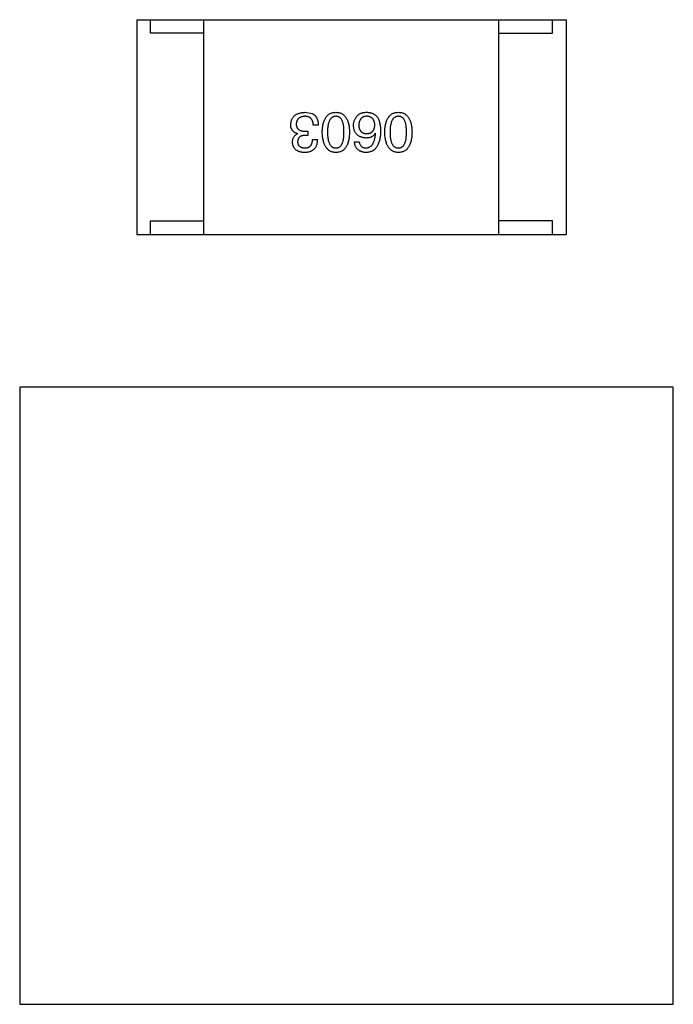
# Model space of a CAD drawing. Header units: inches. Extents: x 246 to 500, y -220 to -17.
# Tile 24 of 118: x 438.5 to 440.94, y -158.53 to -154.86. Entities that reach past the tile are written whole.
import ezdxf

# ---------------------------------------------------------------- set-up
doc = ezdxf.new("R2010")
doc.units = ezdxf.units.IN
doc.header["$LTSCALE"] = 1.21
doc.header["$MEASUREMENT"] = 0
doc.layers.get('0').update_dxf_attribs({"linetype": 'CONTINUOUS'})

msp = doc.modelspace()

# ---------------------------------------------------------------- linework, layer by layer
at = {"color": 7, "linetype": 'Continuous'}
for p, q in [((438.9399, -154.8588), (440.5399, -154.8588)), ((438.9399, -154.8588), (438.9399, -155.6588)), ((438.9899, -154.9088), (438.9899, -154.8588)), ((439.1899, -155.6588), (439.1899, -154.8588)), ((440.2899, -155.6588), (440.2899, -154.8588)), ((440.4899, -154.9088), (440.4899, -154.8588)), ((440.5399, -154.8588), (440.5399, -155.6588)), ((439.1899, -154.9088), (438.9899, -154.9088)), ((440.2899, -154.9088), (440.4899, -154.9088)), ((439.5668, -155.204), (439.5938, -155.2089)), ((439.6159, -155.2515), (439.5971, -155.2515)), ((439.5381, -155.2843), (439.5381, -155.2835)), ((439.5766, -155.29), (439.5668, -155.29)), ((439.5676, -155.2745), (439.5766, -155.2745)), ((439.5766, -155.2745), (439.5766, -155.29)), ((439.5946, -155.3056), (439.6127, -155.3056)), ((439.8294, -155.2827), (439.8286, -155.2818)), ((439.7507, -155.3146), (439.7688, -155.3146)), ((438.9899, -155.6088), (439.1899, -155.6088)), ((438.9899, -155.6588), (438.9899, -155.6088)), ((440.4899, -155.6088), (440.2899, -155.6088)), ((440.4899, -155.6588), (440.4899, -155.6088)), ((438.9399, -155.6588), (440.5399, -155.6588)), ((440.9401, -156.2286), (438.5026, -156.2286)), ((438.5026, -156.2286), (438.5026, -158.5286)), ((440.9401, -158.5286), (440.9401, -156.2286)), ((438.5026, -158.5286), (440.9401, -158.5286))]:
    msp.add_line(p, q, dxfattribs=at)
for points, knots in [([(439.5135, -155.2499), (439.5136, -155.2481), (439.5139, -155.2446), (439.5148, -155.2395), (439.516, -155.2348), (439.5176, -155.2304), (439.5196, -155.2264), (439.5221, -155.2226), (439.5248, -155.2192), (439.528, -155.2162), (439.5315, -155.2135), (439.5355, -155.2111), (439.5398, -155.2091), (439.5444, -155.2074), (439.5495, -155.206), (439.5549, -155.2049), (439.5607, -155.2043), (439.5647, -155.2041), (439.5668, -155.204)], [0, 0, 0, 0, 0.068236, 0.132937, 0.194125, 0.253174, 0.310181, 0.365986, 0.421096, 0.476216, 0.532352, 0.590232, 0.649824, 0.71274, 0.778406, 0.848058, 0.921922, 1, 1, 1, 1]), ([(439.5659, -155.2187), (439.5647, -155.2188), (439.5623, -155.219), (439.5589, -155.2195), (439.5556, -155.2202), (439.5526, -155.2211), (439.5498, -155.2222), (439.5473, -155.2235), (439.5449, -155.225), (439.5428, -155.2267), (439.5409, -155.2286), (439.5392, -155.2307), (439.5378, -155.233), (439.5365, -155.2355), (439.5355, -155.2382), (439.5348, -155.2411), (439.5342, -155.2442), (439.5341, -155.2463), (439.534, -155.2474)], [0, 0, 0, 0, 0.076694, 0.149502, 0.218019, 0.283183, 0.345589, 0.405199, 0.462852, 0.519478, 0.575313, 0.630559, 0.687006, 0.744638, 0.804006, 0.866059, 0.931486, 1, 1, 1, 1]), ([(439.5971, -155.2515), (439.597, -155.2502), (439.5969, -155.2476), (439.5965, -155.2439), (439.5958, -155.2404), (439.5949, -155.2372), (439.5938, -155.2342), (439.5924, -155.2315), (439.5908, -155.2291), (439.589, -155.2269), (439.5869, -155.225), (439.5846, -155.2233), (439.582, -155.2219), (439.5792, -155.2207), (439.5762, -155.2198), (439.573, -155.2192), (439.5696, -155.2188), (439.5672, -155.2187), (439.5659, -155.2187)], [0, 0, 0, 0, 0.07723, 0.149593, 0.217944, 0.282232, 0.34411, 0.402297, 0.458791, 0.513966, 0.568538, 0.623291, 0.679957, 0.737243, 0.798142, 0.86118, 0.928728, 1, 1, 1, 1]), ([(439.5938, -155.2089), (439.5947, -155.2093), (439.5964, -155.2101), (439.5988, -155.2117), (439.6011, -155.2133), (439.6032, -155.2152), (439.6052, -155.2173), (439.607, -155.2195), (439.6086, -155.2219), (439.61, -155.2245), (439.6113, -155.2272), (439.6125, -155.2302), (439.6135, -155.2333), (439.6143, -155.2366), (439.6149, -155.2401), (439.6155, -155.2437), (439.6158, -155.2476), (439.6159, -155.2502), (439.6159, -155.2515)], [0, 0, 0, 0, 0.056906, 0.113264, 0.168825, 0.223843, 0.279195, 0.335267, 0.392098, 0.450414, 0.51054, 0.572219, 0.636652, 0.703156, 0.773102, 0.845505, 0.921063, 1, 1, 1, 1]), ([(439.6309, -155.2777), (439.631, -155.2748), (439.6312, -155.2691), (439.632, -155.2608), (439.633, -155.2531), (439.6346, -155.2459), (439.6364, -155.2393), (439.6387, -155.2333), (439.6413, -155.2278), (439.6443, -155.2228), (439.6476, -155.2185), (439.6514, -155.2147), (439.6555, -155.2114), (439.6601, -155.2088), (439.665, -155.2067), (439.6702, -155.2052), (439.6758, -155.2042), (439.6797, -155.2041), (439.6817, -155.204)], [0, 0, 0, 0, 0.08769, 0.170218, 0.24749, 0.319818, 0.387758, 0.451391, 0.511445, 0.568185, 0.622681, 0.67526, 0.726746, 0.778428, 0.830764, 0.884397, 0.940866, 1, 1, 1, 1]), ([(439.6817, -155.2187), (439.6804, -155.2188), (439.678, -155.219), (439.6744, -155.2197), (439.6711, -155.221), (439.668, -155.2227), (439.6652, -155.2248), (439.6626, -155.2274), (439.6603, -155.2305), (439.6582, -155.2339), (439.6564, -155.2379), (439.6548, -155.2423), (439.6535, -155.2471), (439.6524, -155.2524), (439.6516, -155.2581), (439.651, -155.2642), (439.6506, -155.2708), (439.6506, -155.2754), (439.6506, -155.2777)], [0, 0, 0, 0, 0.050879, 0.099377, 0.146973, 0.193618, 0.240619, 0.289461, 0.34047, 0.395283, 0.453059, 0.515633, 0.582666, 0.655287, 0.732971, 0.815933, 0.905166, 1, 1, 1, 1]), ([(439.6817, -155.204), (439.6837, -155.2041), (439.6876, -155.2042), (439.6932, -155.2052), (439.6985, -155.2067), (439.7033, -155.2088), (439.7079, -155.2114), (439.712, -155.2147), (439.7158, -155.2185), (439.7191, -155.2228), (439.7221, -155.2278), (439.7247, -155.2333), (439.727, -155.2393), (439.7288, -155.2459), (439.7304, -155.2531), (439.7315, -155.2608), (439.7322, -155.2691), (439.7324, -155.2748), (439.7325, -155.2777)], [0, 0, 0, 0, 0.059135, 0.115606, 0.169241, 0.221578, 0.273261, 0.324749, 0.377329, 0.431642, 0.488541, 0.548597, 0.612232, 0.680174, 0.752504, 0.829777, 0.912307, 1, 1, 1, 1]), ([(439.712, -155.2777), (439.712, -155.2754), (439.712, -155.2707), (439.7116, -155.2641), (439.711, -155.2578), (439.7102, -155.2521), (439.7091, -155.2468), (439.7079, -155.2419), (439.7063, -155.2375), (439.7045, -155.2335), (439.7025, -155.23), (439.7003, -155.227), (439.6978, -155.2245), (439.695, -155.2224), (439.6921, -155.2207), (439.6888, -155.2196), (439.6853, -155.2189), (439.6829, -155.2188), (439.6817, -155.2187)], [0, 0, 0, 0, 0.096457, 0.187288, 0.27178, 0.350132, 0.423455, 0.491343, 0.554037, 0.612253, 0.666313, 0.717038, 0.764921, 0.811214, 0.856775, 0.902988, 0.950234, 1, 1, 1, 1]), ([(439.7475, -155.2532), (439.7475, -155.2514), (439.7476, -155.248), (439.7483, -155.2429), (439.7494, -155.238), (439.751, -155.2332), (439.7532, -155.2287), (439.7557, -155.2243), (439.7587, -155.2201), (439.761, -155.2176), (439.7622, -155.2163)], [0, 0, 0, 0, 0.12904, 0.253809, 0.377066, 0.499122, 0.621469, 0.744665, 0.870607, 1, 1, 1, 1]), ([(439.7622, -155.2163), (439.7632, -155.2152), (439.765, -155.2131), (439.7685, -155.2105), (439.7724, -155.2083), (439.7768, -155.2065), (439.7817, -155.2052), (439.7871, -155.2043), (439.7929, -155.2039), (439.797, -155.2039), (439.7991, -155.204)], [0, 0, 0, 0, 0.105033, 0.21147, 0.321511, 0.438526, 0.563605, 0.698055, 0.843218, 1, 1, 1, 1]), ([(439.7958, -155.2187), (439.7947, -155.2188), (439.7926, -155.219), (439.7895, -155.2196), (439.7866, -155.2203), (439.7839, -155.2214), (439.7814, -155.2227), (439.7791, -155.2242), (439.777, -155.2259), (439.7751, -155.2279), (439.7734, -155.2302), (439.7719, -155.2326), (439.7705, -155.2353), (439.7695, -155.2383), (439.7686, -155.2415), (439.7679, -155.2449), (439.7674, -155.2485), (439.7672, -155.251), (439.7671, -155.2523)], [0, 0, 0, 0, 0.066682, 0.130303, 0.190802, 0.248749, 0.30534, 0.361219, 0.415721, 0.471765, 0.528279, 0.586428, 0.64659, 0.710143, 0.776461, 0.846692, 0.921137, 1, 1, 1, 1]), ([(439.827, -155.2515), (439.8269, -155.2502), (439.8267, -155.2477), (439.8262, -155.2441), (439.8254, -155.2407), (439.8245, -155.2375), (439.8233, -155.2346), (439.8218, -155.2319), (439.8203, -155.2295), (439.8184, -155.2273), (439.8164, -155.2253), (439.814, -155.2237), (439.8116, -155.2222), (439.8088, -155.221), (439.8059, -155.2201), (439.8027, -155.2194), (439.7993, -155.2189), (439.797, -155.2188), (439.7958, -155.2187)], [0, 0, 0, 0, 0.076467, 0.148148, 0.216496, 0.280559, 0.342274, 0.401168, 0.458322, 0.514073, 0.569257, 0.62465, 0.68124, 0.739113, 0.799947, 0.862804, 0.929597, 1, 1, 1, 1]), ([(439.7991, -155.204), (439.8012, -155.2041), (439.8052, -155.2043), (439.811, -155.2054), (439.8164, -155.207), (439.8215, -155.2092), (439.8261, -155.212), (439.8304, -155.2153), (439.8343, -155.2192), (439.8365, -155.2221), (439.8376, -155.2236)], [0, 0, 0, 0, 0.137449, 0.267856, 0.393219, 0.514735, 0.63397, 0.753734, 0.874967, 1, 1, 1, 1]), ([(439.8376, -155.2236), (439.8385, -155.2252), (439.8402, -155.2284), (439.8424, -155.2336), (439.8442, -155.2393), (439.8457, -155.2455), (439.8469, -155.2521), (439.8477, -155.2591), (439.8482, -155.2666), (439.8483, -155.2718), (439.8483, -155.2745)], [0, 0, 0, 0, 0.101889, 0.209155, 0.322694, 0.442863, 0.569758, 0.70479, 0.848502, 1, 1, 1, 1]), ([(439.864, -155.2777), (439.8641, -155.2748), (439.8643, -155.2691), (439.8651, -155.2608), (439.8662, -155.2531), (439.8677, -155.2459), (439.8696, -155.2393), (439.8718, -155.2333), (439.8744, -155.2278), (439.8774, -155.2228), (439.8808, -155.2185), (439.8845, -155.2147), (439.8887, -155.2114), (439.8932, -155.2088), (439.8981, -155.2067), (439.9034, -155.2052), (439.909, -155.2042), (439.9129, -155.2041), (439.9149, -155.204)], [0, 0, 0, 0, 0.08769, 0.170218, 0.24749, 0.319818, 0.387758, 0.451391, 0.511445, 0.568185, 0.622681, 0.67526, 0.726746, 0.778428, 0.830764, 0.884397, 0.940866, 1, 1, 1, 1]), ([(439.9149, -155.2187), (439.9136, -155.2188), (439.9111, -155.219), (439.9076, -155.2197), (439.9042, -155.221), (439.9012, -155.2227), (439.8983, -155.2248), (439.8958, -155.2274), (439.8935, -155.2305), (439.8914, -155.2339), (439.8895, -155.2379), (439.888, -155.2423), (439.8867, -155.2471), (439.8856, -155.2524), (439.8847, -155.2581), (439.8841, -155.2642), (439.8838, -155.2708), (439.8837, -155.2754), (439.8837, -155.2777)], [0, 0, 0, 0, 0.050879, 0.099377, 0.146973, 0.193618, 0.240619, 0.289461, 0.34047, 0.395283, 0.453059, 0.515633, 0.582666, 0.655287, 0.732971, 0.815933, 0.905166, 1, 1, 1, 1]), ([(439.9149, -155.204), (439.9168, -155.2041), (439.9207, -155.2042), (439.9264, -155.2052), (439.9316, -155.2067), (439.9365, -155.2088), (439.941, -155.2114), (439.9452, -155.2147), (439.9489, -155.2185), (439.9523, -155.2228), (439.9553, -155.2278), (439.9579, -155.2333), (439.9601, -155.2393), (439.962, -155.2459), (439.9635, -155.2531), (439.9646, -155.2608), (439.9654, -155.2691), (439.9656, -155.2748), (439.9657, -155.2777)], [0, 0, 0, 0, 0.059135, 0.115606, 0.169241, 0.221578, 0.273261, 0.324749, 0.377329, 0.431642, 0.488541, 0.548597, 0.612232, 0.680174, 0.752504, 0.829777, 0.912307, 1, 1, 1, 1]), ([(439.9452, -155.2777), (439.9452, -155.2754), (439.9451, -155.2707), (439.9447, -155.2641), (439.9442, -155.2578), (439.9434, -155.2521), (439.9423, -155.2468), (439.941, -155.2419), (439.9395, -155.2375), (439.9377, -155.2335), (439.9357, -155.23), (439.9335, -155.227), (439.9309, -155.2245), (439.9282, -155.2224), (439.9252, -155.2207), (439.922, -155.2196), (439.9185, -155.2189), (439.9161, -155.2188), (439.9149, -155.2187)], [0, 0, 0, 0, 0.096457, 0.187288, 0.27178, 0.350132, 0.423455, 0.491343, 0.554037, 0.612253, 0.666313, 0.717038, 0.764921, 0.811214, 0.856775, 0.902988, 0.950234, 1, 1, 1, 1]), ([(439.5381, -155.2835), (439.5371, -155.2832), (439.5351, -155.2825), (439.5323, -155.2814), (439.5297, -155.2801), (439.5273, -155.2787), (439.5251, -155.2771), (439.5231, -155.2753), (439.5212, -155.2735), (439.5196, -155.2714), (439.5182, -155.2692), (439.5169, -155.2669), (439.5158, -155.2644), (439.515, -155.2618), (439.5143, -155.259), (439.5139, -155.2561), (439.5135, -155.253), (439.5135, -155.2509), (439.5135, -155.2499)], [0, 0, 0, 0, 0.069445, 0.136039, 0.200011, 0.261745, 0.322328, 0.381403, 0.438864, 0.496655, 0.554398, 0.612391, 0.672266, 0.733005, 0.79604, 0.861293, 0.928785, 1, 1, 1, 1]), ([(439.534, -155.2474), (439.534, -155.2485), (439.534, -155.2506), (439.5344, -155.2537), (439.5351, -155.2566), (439.536, -155.2592), (439.5372, -155.2617), (439.5387, -155.2639), (439.5404, -155.266), (439.5424, -155.2677), (439.5446, -155.2693), (439.5471, -155.2707), (439.5499, -155.2719), (439.5529, -155.2728), (439.5562, -155.2736), (439.5598, -155.2741), (439.5636, -155.2744), (439.5662, -155.2745), (439.5676, -155.2745)], [0, 0, 0, 0, 0.066518, 0.129194, 0.188613, 0.245254, 0.300032, 0.353805, 0.407079, 0.461108, 0.516272, 0.574141, 0.634837, 0.699275, 0.767504, 0.840272, 0.917505, 1, 1, 1, 1]), ([(439.7942, -155.2999), (439.7924, -155.2997), (439.7888, -155.2994), (439.7837, -155.2985), (439.7788, -155.2973), (439.7744, -155.2958), (439.7703, -155.294), (439.7665, -155.2919), (439.763, -155.2894), (439.7599, -155.2866), (439.7571, -155.2835), (439.7547, -155.2801), (439.7526, -155.2764), (439.7509, -155.2723), (439.7495, -155.268), (439.7485, -155.2633), (439.7477, -155.2583), (439.7476, -155.2549), (439.7475, -155.2532)], [0, 0, 0, 0, 0.074228, 0.144548, 0.211288, 0.274576, 0.335162, 0.393915, 0.450599, 0.506657, 0.562409, 0.618617, 0.676096, 0.735061, 0.79654, 0.860906, 0.928473, 1, 1, 1, 1]), ([(439.7671, -155.2523), (439.7672, -155.2536), (439.7674, -155.256), (439.7679, -155.2594), (439.7686, -155.2626), (439.7695, -155.2656), (439.7707, -155.2684), (439.772, -155.2709), (439.7736, -155.2732), (439.7753, -155.2753), (439.7772, -155.2771), (439.7794, -155.2788), (439.7818, -155.2801), (439.7844, -155.2813), (439.7871, -155.2822), (439.7901, -155.2829), (439.7933, -155.2833), (439.7955, -155.2834), (439.7966, -155.2835)], [0, 0, 0, 0, 0.076288, 0.14871, 0.216387, 0.281386, 0.342528, 0.402111, 0.4591, 0.514852, 0.569974, 0.625644, 0.682226, 0.740156, 0.800362, 0.863471, 0.930116, 1, 1, 1, 1]), ([(439.7966, -155.2835), (439.7978, -155.2834), (439.8001, -155.2833), (439.8033, -155.2829), (439.8064, -155.2822), (439.8093, -155.2812), (439.8119, -155.2801), (439.8143, -155.2786), (439.8166, -155.277), (439.8186, -155.2751), (439.8204, -155.273), (439.822, -155.2706), (439.8234, -155.268), (439.8245, -155.2652), (439.8254, -155.2621), (439.8262, -155.2588), (439.8267, -155.2552), (439.8269, -155.2528), (439.827, -155.2515)], [0, 0, 0, 0, 0.070453, 0.136523, 0.199866, 0.260392, 0.318446, 0.374657, 0.430182, 0.485556, 0.541071, 0.598396, 0.657208, 0.718642, 0.783247, 0.851631, 0.923928, 1, 1, 1, 1]), ([(439.52, -155.3154), (439.5201, -155.3136), (439.5202, -155.3101), (439.521, -155.305), (439.5225, -155.3003), (439.5244, -155.2962), (439.527, -155.2925), (439.5301, -155.2892), (439.5339, -155.2864), (439.5366, -155.285), (439.5381, -155.2843)], [0, 0, 0, 0, 0.143686, 0.277942, 0.40333, 0.521785, 0.638573, 0.755208, 0.874773, 1, 1, 1, 1]), ([(439.5668, -155.29), (439.5657, -155.2901), (439.5635, -155.2902), (439.5605, -155.2905), (439.5576, -155.2911), (439.5549, -155.2918), (439.5524, -155.2927), (439.5502, -155.2937), (439.5481, -155.2949), (439.5463, -155.2963), (439.5446, -155.2979), (439.5432, -155.2997), (439.5419, -155.3016), (439.5409, -155.3037), (439.5401, -155.306), (439.5395, -155.3084), (439.5391, -155.3111), (439.539, -155.3129), (439.5389, -155.3138)], [0, 0, 0, 0, 0.079415, 0.154091, 0.22508, 0.29186, 0.355026, 0.415127, 0.472418, 0.528511, 0.583551, 0.638361, 0.693547, 0.750023, 0.807857, 0.868401, 0.932259, 1, 1, 1, 1]), ([(439.6127, -155.3056), (439.6126, -155.3075), (439.6125, -155.3113), (439.6118, -155.3167), (439.6108, -155.3217), (439.6095, -155.3264), (439.6077, -155.3307), (439.6057, -155.3347), (439.6033, -155.3383), (439.6004, -155.3415), (439.5973, -155.3444), (439.5937, -155.3469), (439.5898, -155.349), (439.5856, -155.3507), (439.581, -155.3521), (439.576, -155.3531), (439.5707, -155.3538), (439.567, -155.3539), (439.5651, -155.354)], [0, 0, 0, 0, 0.074804, 0.144899, 0.211458, 0.274554, 0.334363, 0.392059, 0.448123, 0.503024, 0.558154, 0.613471, 0.670844, 0.729926, 0.792003, 0.857405, 0.926768, 1, 1, 1, 1]), ([(439.5659, -155.3368), (439.5671, -155.3367), (439.5693, -155.3367), (439.5724, -155.3363), (439.5754, -155.3357), (439.5782, -155.3349), (439.5807, -155.3338), (439.5831, -155.3324), (439.5852, -155.3309), (439.5871, -155.329), (439.5888, -155.3269), (439.5903, -155.3246), (439.5915, -155.322), (439.5926, -155.3192), (439.5935, -155.3162), (439.594, -155.3128), (439.5945, -155.3093), (439.5946, -155.3069), (439.5946, -155.3056)], [0, 0, 0, 0, 0.069877, 0.136363, 0.198671, 0.257968, 0.315462, 0.370709, 0.425568, 0.479847, 0.535753, 0.592303, 0.651386, 0.713311, 0.778642, 0.84836, 0.921866, 1, 1, 1, 1]), ([(439.6817, -155.354), (439.6797, -155.3539), (439.6759, -155.3536), (439.6704, -155.3526), (439.6652, -155.3509), (439.6603, -155.3487), (439.6559, -155.3459), (439.6518, -155.3426), (439.6481, -155.3386), (439.6447, -155.3341), (439.6417, -155.329), (439.639, -155.3233), (439.6368, -155.3171), (439.6349, -155.3103), (439.6333, -155.303), (439.6321, -155.2951), (439.6313, -155.2866), (439.631, -155.2808), (439.6309, -155.2777)], [0, 0, 0, 0, 0.057415, 0.112361, 0.16496, 0.216437, 0.267441, 0.318839, 0.371478, 0.426325, 0.483626, 0.544235, 0.608673, 0.677374, 0.750405, 0.828394, 0.911525, 1, 1, 1, 1]), ([(439.6506, -155.2777), (439.6506, -155.2801), (439.6506, -155.2847), (439.651, -155.2914), (439.6516, -155.2977), (439.6524, -155.3034), (439.6535, -155.3088), (439.6548, -155.3136), (439.6564, -155.318), (439.6582, -155.322), (439.6603, -155.3254), (439.6626, -155.3285), (439.6652, -155.331), (439.668, -155.3332), (439.6711, -155.3348), (439.6744, -155.3359), (439.678, -155.3366), (439.6804, -155.3367), (439.6817, -155.3368)], [0, 0, 0, 0, 0.095719, 0.185854, 0.269738, 0.347952, 0.420315, 0.487894, 0.550245, 0.608186, 0.662454, 0.713283, 0.761375, 0.808209, 0.854301, 0.901312, 0.949396, 1, 1, 1, 1]), ([(439.6817, -155.3368), (439.6829, -155.3367), (439.6853, -155.3366), (439.6888, -155.3359), (439.692, -155.3348), (439.695, -155.3331), (439.6978, -155.331), (439.7003, -155.3285), (439.7025, -155.3254), (439.7045, -155.3219), (439.7063, -155.318), (439.7079, -155.3136), (439.7091, -155.3087), (439.7102, -155.3034), (439.711, -155.2977), (439.7116, -155.2914), (439.712, -155.2847), (439.712, -155.2801), (439.712, -155.2777)], [0, 0, 0, 0, 0.049764, 0.097007, 0.143217, 0.188577, 0.235116, 0.282997, 0.333719, 0.387776, 0.445989, 0.508679, 0.576563, 0.649481, 0.728235, 0.812722, 0.903548, 1, 1, 1, 1]), ([(439.7325, -155.2777), (439.7324, -155.2808), (439.7322, -155.2867), (439.7315, -155.2953), (439.7304, -155.3032), (439.7288, -155.3106), (439.727, -155.3175), (439.7247, -155.3237), (439.7221, -155.3294), (439.7191, -155.3345), (439.7158, -155.339), (439.712, -155.3429), (439.7079, -155.3463), (439.7034, -155.349), (439.6985, -155.3511), (439.6932, -155.3527), (439.6876, -155.3537), (439.6837, -155.3539), (439.6817, -155.354)], [0, 0, 0, 0, 0.088823, 0.172287, 0.250296, 0.323438, 0.392244, 0.456221, 0.516635, 0.573871, 0.628, 0.680335, 0.731489, 0.782557, 0.834044, 0.886738, 0.942089, 1, 1, 1, 1]), ([(439.8483, -155.2745), (439.8482, -155.2776), (439.848, -155.2837), (439.8471, -155.2926), (439.846, -155.3008), (439.8444, -155.3085), (439.8424, -155.3156), (439.84, -155.3221), (439.8373, -155.328), (439.834, -155.3332), (439.8305, -155.338), (439.8265, -155.3421), (439.8221, -155.3456), (439.8173, -155.3485), (439.812, -155.3508), (439.8064, -155.3525), (439.8004, -155.3536), (439.7963, -155.3538), (439.7942, -155.354)], [0, 0, 0, 0, 0.087517, 0.169686, 0.246944, 0.319347, 0.387088, 0.450961, 0.511075, 0.567974, 0.622351, 0.675039, 0.726853, 0.778688, 0.83093, 0.884738, 0.941043, 1, 1, 1, 1]), ([(439.8286, -155.2818), (439.8277, -155.2833), (439.8261, -155.2861), (439.8229, -155.2898), (439.8192, -155.2929), (439.8151, -155.2955), (439.8105, -155.2974), (439.8055, -155.2989), (439.8, -155.2997), (439.7962, -155.2998), (439.7942, -155.2999)], [0, 0, 0, 0, 0.122276, 0.239997, 0.35611, 0.473903, 0.59404, 0.720428, 0.855383, 1, 1, 1, 1]), ([(439.7942, -155.3368), (439.7955, -155.3367), (439.798, -155.3365), (439.8017, -155.3356), (439.8052, -155.3345), (439.8084, -155.3328), (439.8114, -155.3308), (439.8142, -155.3284), (439.8167, -155.3256), (439.8191, -155.3224), (439.8212, -155.3188), (439.823, -155.3148), (439.8247, -155.3104), (439.8261, -155.3056), (439.8272, -155.3004), (439.8282, -155.2949), (439.829, -155.2889), (439.8293, -155.2848), (439.8294, -155.2827)], [0, 0, 0, 0, 0.054741, 0.107075, 0.158339, 0.208382, 0.258772, 0.310045, 0.362765, 0.417822, 0.475982, 0.537466, 0.602901, 0.673037, 0.747247, 0.826291, 0.910782, 1, 1, 1, 1]), ([(439.9149, -155.354), (439.9129, -155.3539), (439.9091, -155.3536), (439.9035, -155.3526), (439.8983, -155.3509), (439.8935, -155.3487), (439.889, -155.3459), (439.8849, -155.3426), (439.8812, -155.3386), (439.8778, -155.3341), (439.8748, -155.329), (439.8722, -155.3233), (439.8699, -155.3171), (439.868, -155.3103), (439.8665, -155.303), (439.8653, -155.2951), (439.8644, -155.2866), (439.8642, -155.2808), (439.864, -155.2777)], [0, 0, 0, 0, 0.057415, 0.112361, 0.16496, 0.216437, 0.267441, 0.318839, 0.371478, 0.426325, 0.483626, 0.544235, 0.608673, 0.677374, 0.750405, 0.828394, 0.911525, 1, 1, 1, 1]), ([(439.8837, -155.2777), (439.8837, -155.2801), (439.8838, -155.2847), (439.8841, -155.2914), (439.8847, -155.2977), (439.8856, -155.3034), (439.8867, -155.3088), (439.888, -155.3136), (439.8896, -155.318), (439.8914, -155.322), (439.8935, -155.3254), (439.8958, -155.3285), (439.8984, -155.331), (439.9012, -155.3332), (439.9042, -155.3348), (439.9076, -155.3359), (439.9111, -155.3366), (439.9136, -155.3367), (439.9149, -155.3368)], [0, 0, 0, 0, 0.095719, 0.185854, 0.269738, 0.347952, 0.420315, 0.487894, 0.550245, 0.608186, 0.662454, 0.713283, 0.761375, 0.808209, 0.854301, 0.901312, 0.949396, 1, 1, 1, 1]), ([(439.9149, -155.3368), (439.9161, -155.3367), (439.9185, -155.3366), (439.922, -155.3359), (439.9252, -155.3348), (439.9282, -155.3331), (439.9309, -155.331), (439.9335, -155.3285), (439.9357, -155.3254), (439.9377, -155.3219), (439.9395, -155.318), (439.941, -155.3136), (439.9423, -155.3087), (439.9434, -155.3034), (439.9442, -155.2977), (439.9447, -155.2914), (439.9451, -155.2847), (439.9452, -155.2801), (439.9452, -155.2777)], [0, 0, 0, 0, 0.049764, 0.097007, 0.143217, 0.188577, 0.235116, 0.282997, 0.333719, 0.387776, 0.445989, 0.508679, 0.576563, 0.649481, 0.728235, 0.812722, 0.903548, 1, 1, 1, 1]), ([(439.9657, -155.2777), (439.9656, -155.2808), (439.9654, -155.2867), (439.9646, -155.2953), (439.9635, -155.3032), (439.962, -155.3106), (439.9601, -155.3175), (439.9579, -155.3237), (439.9553, -155.3294), (439.9523, -155.3345), (439.9489, -155.339), (439.9452, -155.3429), (439.941, -155.3463), (439.9365, -155.349), (439.9316, -155.3511), (439.9264, -155.3527), (439.9207, -155.3537), (439.9168, -155.3539), (439.9149, -155.354)], [0, 0, 0, 0, 0.088823, 0.172287, 0.250296, 0.323438, 0.392244, 0.456221, 0.516635, 0.573871, 0.628, 0.680335, 0.731489, 0.782557, 0.834044, 0.886738, 0.942089, 1, 1, 1, 1]), ([(439.5651, -155.354), (439.5634, -155.3539), (439.56, -155.3537), (439.5552, -155.3531), (439.5506, -155.3522), (439.5464, -155.351), (439.5424, -155.3496), (439.5388, -155.3479), (439.5355, -155.3459), (439.5325, -155.3436), (439.5298, -155.341), (439.5275, -155.3382), (439.5254, -155.3351), (439.5237, -155.3317), (439.5223, -155.328), (439.5212, -155.3241), (439.5204, -155.3199), (439.5202, -155.3169), (439.52, -155.3154)], [0, 0, 0, 0, 0.077845, 0.151584, 0.221397, 0.287366, 0.350104, 0.410398, 0.467998, 0.524388, 0.579979, 0.635152, 0.690917, 0.747936, 0.806661, 0.867861, 0.932479, 1, 1, 1, 1]), ([(439.5389, -155.3138), (439.539, -155.3147), (439.5392, -155.3164), (439.5396, -155.319), (439.5403, -155.3213), (439.5412, -155.3235), (439.5422, -155.3256), (439.5435, -155.3274), (439.5448, -155.3291), (439.5465, -155.3307), (439.5482, -155.332), (439.5502, -155.3332), (439.5524, -155.3342), (439.5547, -155.3351), (439.5573, -155.3357), (439.56, -155.3362), (439.5629, -155.3366), (439.5649, -155.3367), (439.5659, -155.3368)], [0, 0, 0, 0, 0.067655, 0.132224, 0.194132, 0.253145, 0.309858, 0.366002, 0.421361, 0.47702, 0.532632, 0.590536, 0.65067, 0.713258, 0.779588, 0.848803, 0.921949, 1, 1, 1, 1]), ([(439.7942, -155.354), (439.7926, -155.3538), (439.7895, -155.3536), (439.785, -155.3529), (439.7807, -155.3519), (439.7767, -155.3507), (439.773, -155.3492), (439.7696, -155.3474), (439.7665, -155.3453), (439.7636, -155.343), (439.761, -155.3404), (439.7587, -155.3375), (439.7567, -155.3343), (439.7549, -155.3309), (439.7534, -155.3272), (439.7523, -155.3233), (439.7513, -155.319), (439.7509, -155.3161), (439.7507, -155.3146)], [0, 0, 0, 0, 0.073784, 0.144317, 0.211047, 0.274818, 0.336501, 0.395724, 0.453465, 0.510016, 0.566585, 0.622844, 0.680328, 0.739335, 0.800408, 0.863904, 0.93053, 1, 1, 1, 1]), ([(439.7688, -155.3146), (439.7692, -155.3164), (439.7699, -155.3197), (439.7717, -155.3243), (439.7741, -155.3281), (439.7771, -155.3313), (439.7806, -155.3338), (439.7846, -155.3355), (439.7892, -155.3366), (439.7925, -155.3367), (439.7942, -155.3368)], [0, 0, 0, 0, 0.1439, 0.274233, 0.394478, 0.509388, 0.621911, 0.738504, 0.863414, 1, 1, 1, 1])]:
    msp.add_open_spline(points, degree=3, knots=knots, dxfattribs=at)

doc.saveas('drawing.dxf')
